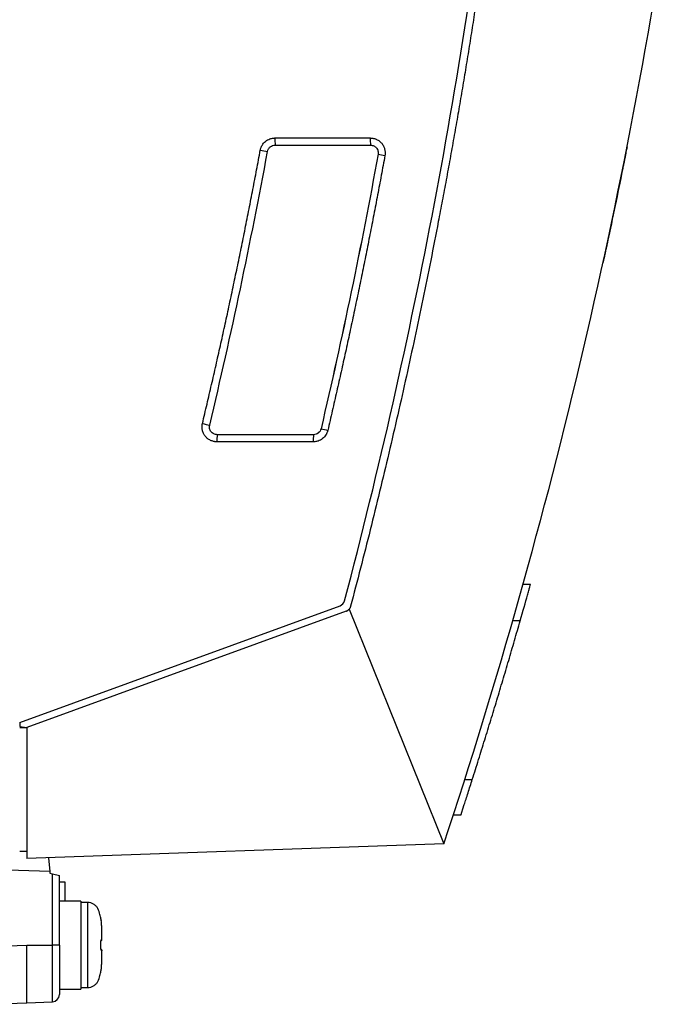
# Model space of a CAD drawing. Header units: millimetres. Extents: x -1111 to 1147, y -743 to 1146.
# Tile 37 of 203: x -338 to -247, y -83 to 53. Entities that reach past the tile are written whole.
import ezdxf

# ---------------------------------------------------------------- set-up
doc = ezdxf.new("R2010")
doc.units = ezdxf.units.MM

msp = doc.modelspace()

# ---------------------------------------------------------------- linework, layer by layer
at = {"color": 7, "linetype": 'Continuous', "lineweight": 25}
for p, q in [((-302.691, 36.843), (-289.473, 36.843)), ((-302.658, 35.848), (-289.44, 35.848)), ((-302.658, 35.847), (-302.658, 35.848)), ((-302.658, 35.847), (-289.44, 35.847)), ((-289.44, 35.847), (-289.44, 35.848)), ((-303.71, 34.972), (-303.71, 34.972)), ((-288.387, 34.585), (-288.384, 34.584)), ((-311.741, -2.975), (-311.741, -2.975)), ((-296.299, -3.467), (-296.302, -3.467)), ((-297.377, -5.289), (-310.734, -5.289)), ((-297.343, -4.293), (-310.7, -4.293)), ((-310.7, -4.293), (-310.7, -4.294)), ((-297.343, -4.294), (-310.7, -4.294)), ((-297.343, -4.293), (-297.343, -4.294)), ((-268.281, -25.029), (-267.247, -25.038)), ((-338.089, -44.189), (-293.66, -28.018)), ((-292.391, -28.467), (-279.274, -61.038)), ((-292.828, -28.779), (-337.089, -44.889)), ((-268.674, -30.086), (-269.713, -30.087)), ((-338.089, -44.189), (-338.089, -44.777)), ((-338.089, -44.777), (-337.089, -44.889)), ((-338.089, -44.889), (-337.089, -44.889)), ((-337.089, -44.889), (-337.089, -63.057)), ((-276.367, -52.087), (-275.318, -52.086)), ((-276.909, -57.038), (-277.964, -57.047)), ((-279.274, -61.038), (-337.089, -63.057)), ((-338.089, -62.057), (-337.089, -62.057)), ((-337.089, -62.057), (-338.089, -62.092)), ((-334.078, -62.952), (-333.926, -64.868)), ((-333.926, -64.868), (-344.042, -64.515)), ((-333.926, -64.868), (-333.909, -65.088)), ((-333.909, -65.088), (-333.554, -65.183)), ((-333.554, -75.062), (-333.554, -65.183)), ((-333.554, -65.183), (-332.589, -65.44)), ((-332.589, -66.101), (-332.589, -65.44)), ((-331.789, -66.34), (-332.59, -66.34)), ((-332.589, -75.062), (-332.589, -66.101)), ((-329.589, -68.957), (-332.589, -68.957)), ((-329.589, -68.957), (-329.589, -81.157)), ((-328.651, -69.157), (-329.589, -69.157)), ((-343.666, -75.291), (-337.089, -75.062)), ((-337.089, -75.062), (-333.554, -75.062)), ((-332.589, -75.062), (-333.554, -75.062)), ((-326.679, -74.264), (-326.679, -74.209)), ((-326.679, -74.269), (-326.679, -74.211)), ((-326.679, -75.905), (-326.679, -75.847)), ((-326.679, -75.904), (-326.679, -75.85)), ((-332.589, -81.157), (-329.589, -81.157)), ((-329.589, -80.957), (-328.651, -80.957)), ((-343.387, -83.277), (-337.089, -83.057)), ((-337.089, -83.057), (-333.554, -82.933))]:
    msp.add_line(p, q, dxfattribs=at)
at = {"color": 250, "linetype": 'Continuous', "lineweight": 25}
for p, q in [((-328.651, -75.057), (-328.651, -69.157)), ((-328.651, -80.957), (-328.651, -75.057)), ((-326.814, -78.683), (-326.818, -78.673))]:
    msp.add_line(p, q, dxfattribs=at)
at = {"color": 7, "linetype": 'Continuous', "lineweight": 25, "flags": 128}
for points in [[(-326.818, -74.534), (-326.816, -74.534), (-326.814, -74.535), (-326.814, -74.536), (-326.814, -74.536)], [(-326.818, -75.58), (-326.816, -75.579), (-326.814, -75.579), (-326.814, -75.578), (-326.814, -75.578)]]:
    msp.add_lwpolyline(points, dxfattribs=at)
at = {"color": 7, "linetype": 'Continuous', "lineweight": 25}
for centre, radius, start, end in [((-294.949, 36.606), 7.746, 178.248, 185.61243), ((-281.73, 36.606), 7.746, 178.24799, 185.61242), ((-296.422, 78.492), 44.126, 259.15743, 260.49304), ((-280.286, 74.863), 41.084, 258.63118, 259.9704), ((-304.448, 31.029), 34.778, 256.20158, 257.89562), ((-288.204, 27.916), 32.411, 255.53668, 257.23495), ((-302.991, -5.052), 7.746, 174.3876, 181.75204), ((-289.634, -5.052), 7.746, 174.38757, 181.752), ((-294.002, -27.079), 1, 290, 345.22714), ((-327.009, -71.467), 0.2, 357.4597, 10.65721), ((-333.589, -81.934), 1, 272, 0)]:
    msp.add_arc(centre, radius, start, end, dxfattribs=at)
at = {"color": 250, "linetype": 'Continuous', "lineweight": 25}
for centre, radius, start, end in [((-327.013, -71.482), 0.2, 4.05017, 11.6913), ((-326.977, -74.371), 0.195, 330.64115, 3.31371), ((-326.977, -75.743), 0.195, 356.68756, 28.91256)]:
    msp.add_arc(centre, radius, start, end, dxfattribs=at)
at = {"color": 7, "linetype": 'Continuous', "lineweight": 25}
for points, knots in [([(-293.035, -27.334), (-288.234, -9.126), (-284.077, 9.249), (-277.071, 46.251), (-274.222, 64.876), (-269.847, 102.28), (-268.321, 121.06), (-266.599, 158.68), (-266.404, 177.52), (-266.874, 196.344)], [0, 0, 0, 0, 0.25, 0.25, 0.5, 0.5, 0.75, 0.75, 1, 1, 1, 1]), ([(-271.736, 77.707), (-271.859, 76.731), (-272.103, 74.779), (-272.484, 71.852), (-272.875, 68.927), (-273.277, 66.003), (-273.69, 63.081), (-274.113, 60.16), (-274.548, 57.241), (-274.992, 54.324), (-275.448, 51.408), (-275.915, 48.494), (-276.392, 45.581), (-276.88, 42.671), (-277.379, 39.762), (-277.888, 36.855), (-278.408, 33.95), (-278.939, 31.047), (-279.48, 28.146), (-280.19, 24.421), (-281.081, 19.875), (-282.17, 14.512), (-283.295, 9.157), (-284.457, 3.809), (-285.656, -1.53), (-286.892, -6.862), (-288.163, -12.184), (-289.472, -17.497), (-290.814, -22.802), (-291.74, -26.331), (-292.203, -28.095)], [0, 0, 0, 0, 0.0273652, 0.0547303, 0.0820955, 0.1094607, 0.1368259, 0.164191, 0.1915563, 0.2189215, 0.2462867, 0.273652, 0.3010174, 0.3283827, 0.3557482, 0.3831136, 0.4104792, 0.4378447, 0.4652104, 0.4925761, 0.5433198, 0.5940634, 0.6448069, 0.6955501, 0.746293, 0.7970355, 0.8477775, 0.8985189, 0.9492598, 1, 1, 1, 1]), ([(-304.722, 35.154), (-304.713, 35.2), (-304.694, 35.293), (-304.652, 35.43), (-304.602, 35.563), (-304.542, 35.694), (-304.438, 35.885), (-304.272, 36.121), (-304.018, 36.374), (-303.723, 36.579), (-303.431, 36.712), (-303.163, 36.792), (-302.928, 36.835), (-302.77, 36.84), (-302.691, 36.843)], [0, 0, 0, 0, 0.0496756, 0.0992989, 0.1491186, 0.1993803, 0.2503234, 0.3760473, 0.500437, 0.6246068, 0.7503487, 0.8343634, 0.9172091, 1, 1, 1, 1]), ([(-303.71, 34.972), (-303.688, 35.088), (-303.644, 35.206), (-303.514, 35.427), (-303.432, 35.525), (-303.248, 35.679), (-303.141, 35.74), (-302.903, 35.826), (-302.777, 35.848), (-302.658, 35.848)], [0, 0, 0, 0, 0.25, 0.25, 0.5, 0.5, 0.75, 0.75, 1, 1, 1, 1]), ([(-303.71, 34.972), (-303.687, 35.095), (-303.642, 35.21), (-303.516, 35.424), (-303.437, 35.52), (-303.246, 35.68), (-303.138, 35.74), (-302.904, 35.824), (-302.783, 35.847), (-302.658, 35.847)], [0, 0, 0, 0, 0.25, 0.25, 0.5, 0.5, 0.75, 0.75, 1, 1, 1, 1]), ([(-289.473, 36.843), (-289.422, 36.842), (-289.321, 36.84), (-289.171, 36.823), (-289.023, 36.796), (-288.878, 36.758), (-288.736, 36.71), (-288.574, 36.641), (-288.396, 36.546), (-288.21, 36.418), (-288.038, 36.271), (-287.833, 36.051), (-287.624, 35.735), (-287.49, 35.378), (-287.427, 35.081), (-287.405, 34.855), (-287.407, 34.629), (-287.43, 34.481), (-287.441, 34.406)], [0, 0, 0, 0, 0.0421619, 0.0838423, 0.1252611, 0.1666427, 0.2082119, 0.2501907, 0.3123904, 0.3750853, 0.4376217, 0.4998487, 0.6238546, 0.7495535, 0.8130715, 0.8754754, 0.9375268, 1, 1, 1, 1]), ([(-289.44, 35.848), (-289.36, 35.848), (-289.282, 35.84), (-289.129, 35.806), (-289.054, 35.781), (-288.913, 35.715), (-288.847, 35.675), (-288.723, 35.58), (-288.665, 35.524), (-288.522, 35.352), (-288.446, 35.206), (-288.364, 34.895), (-288.357, 34.734), (-288.384, 34.584)], [0, 0, 0, 0, 0.125, 0.125, 0.25, 0.25, 0.375, 0.375, 0.5, 0.5, 0.75, 0.75, 1, 1, 1, 1]), ([(-289.44, 35.847), (-289.361, 35.847), (-289.283, 35.838), (-289.132, 35.805), (-289.056, 35.78), (-288.845, 35.682), (-288.717, 35.584), (-288.569, 35.405), (-288.525, 35.338), (-288.455, 35.199), (-288.427, 35.126), (-288.367, 34.898), (-288.359, 34.74), (-288.387, 34.585)], [0, 0, 0, 0, 0.125, 0.125, 0.25, 0.25, 0.5, 0.5, 0.625, 0.625, 0.75, 0.75, 1, 1, 1, 1]), ([(-253.866, 35.6), (-253.867, 35.599), (-253.867, 35.597), (-253.87, 35.582), (-253.875, 35.557), (-253.882, 35.523), (-253.89, 35.478), (-253.901, 35.424), (-253.924, 35.306), (-253.969, 35.081), (-254.047, 34.683), (-254.143, 34.202), (-254.234, 33.745), (-254.31, 33.361), (-254.369, 33.066), (-254.429, 32.766), (-254.469, 32.565), (-254.49, 32.464)], [0, 0, 0, 0, 0.0358291, 0.0713502, 0.1066859, 0.1419606, 0.1772997, 0.2128276, 0.248667, 0.3729442, 0.4978454, 0.6234472, 0.7493206, 0.8121965, 0.874525, 0.9369217, 1, 1, 1, 1]), ([(-312.743, -2.745), (-312.53, -1.847), (-312.105, -0.052), (-311.48, 2.644), (-310.863, 5.342), (-310.256, 8.042), (-309.659, 10.744), (-309.072, 13.448), (-308.494, 16.154), (-307.926, 18.862), (-307.367, 21.572), (-306.819, 24.284), (-306.28, 26.999), (-305.75, 29.715), (-305.23, 32.433), (-304.892, 34.247), (-304.722, 35.154)], [0, 0, 0, 0, 0.0714409, 0.1428762, 0.2143069, 0.2857338, 0.357158, 0.4285803, 0.5000015, 0.5714228, 0.6428448, 0.7142687, 0.7856952, 0.8571253, 0.92856, 1, 1, 1, 1]), ([(-287.441, 34.406), (-287.608, 33.495), (-287.943, 31.671), (-288.457, 28.939), (-288.98, 26.209), (-289.512, 23.48), (-290.054, 20.754), (-290.606, 18.03), (-291.167, 15.307), (-291.738, 12.587), (-292.318, 9.868), (-292.908, 7.152), (-293.508, 4.438), (-294.117, 1.725), (-294.735, -0.985), (-295.155, -2.791), (-295.365, -3.693)], [0, 0, 0, 0, 0.0714397, 0.1428741, 0.2143041, 0.2857307, 0.3571547, 0.428577, 0.4999985, 0.57142, 0.6428425, 0.7142668, 0.7856938, 0.8571245, 0.9285596, 1, 1, 1, 1]), ([(-256.565, 22.464), (-256.576, 22.417), (-256.596, 22.322), (-256.626, 22.181), (-256.656, 22.04), (-256.696, 21.855), (-256.745, 21.627), (-256.821, 21.274), (-256.911, 20.857), (-257.007, 20.418), (-257.086, 20.055), (-257.134, 19.83), (-257.162, 19.703), (-257.177, 19.634), (-257.187, 19.59), (-257.188, 19.585), (-257.189, 19.582)], [0, 0, 0, 0, 0.0313796, 0.0626768, 0.0939589, 0.1252929, 0.1875246, 0.2496795, 0.3748418, 0.4996895, 0.625857, 0.7503594, 0.8125296, 0.8746482, 0.9373, 1, 1, 1, 1]), ([(-310.734, -5.289), (-310.772, -5.288), (-310.848, -5.287), (-310.963, -5.276), (-311.079, -5.259), (-311.232, -5.227), (-311.419, -5.172), (-311.706, -5.053), (-312.037, -4.846), (-312.368, -4.515), (-312.614, -4.117), (-312.742, -3.748), (-312.792, -3.442), (-312.803, -3.208), (-312.79, -2.974), (-312.759, -2.821), (-312.743, -2.745)], [0, 0, 0, 0, 0.03071474, 0.06171077, 0.09309519, 0.12497119, 0.18751671, 0.25027884, 0.37503668, 0.49957803, 0.62464181, 0.74939186, 0.81162126, 0.87431758, 0.93732158, 1, 1, 1, 1]), ([(-310.7, -4.294), (-310.844, -4.294), (-311.018, -4.254), (-311.242, -4.146), (-311.311, -4.103), (-311.437, -4.003), (-311.49, -3.949), (-311.588, -3.826), (-311.632, -3.755), (-311.701, -3.608), (-311.728, -3.532), (-311.779, -3.3), (-311.778, -3.131), (-311.741, -2.975)], [0, 0, 0, 0, 0.25, 0.25, 0.375, 0.375, 0.5, 0.5, 0.625, 0.625, 0.75, 0.75, 1, 1, 1, 1]), ([(-310.7, -4.293), (-310.781, -4.293), (-310.86, -4.282), (-311.016, -4.244), (-311.092, -4.217), (-311.31, -4.113), (-311.441, -4.012), (-311.638, -3.761), (-311.71, -3.612), (-311.779, -3.297), (-311.778, -3.133), (-311.741, -2.975)], [0, 0, 0, 0, 0.125, 0.125, 0.25, 0.25, 0.5, 0.5, 0.75, 0.75, 1, 1, 1, 1]), ([(-295.365, -3.693), (-295.377, -3.738), (-295.4, -3.828), (-295.445, -3.959), (-295.498, -4.086), (-295.561, -4.21), (-295.666, -4.389), (-295.834, -4.611), (-296.087, -4.849), (-296.376, -5.042), (-296.659, -5.167), (-296.917, -5.242), (-297.146, -5.282), (-297.3, -5.286), (-297.377, -5.289)], [0, 0, 0, 0, 0.0501722, 0.1000403, 0.1498316, 0.1997748, 0.2500962, 0.3749213, 0.4999695, 0.624867, 0.7497962, 0.8331794, 0.9162287, 1, 1, 1, 1]), ([(-296.299, -3.467), (-296.354, -3.702), (-296.488, -3.913), (-296.868, -4.214), (-297.1, -4.295), (-297.343, -4.294)], [0, 0, 0, 0, 0.5, 0.5, 1, 1, 1, 1]), ([(-296.302, -3.467), (-296.356, -3.702), (-296.49, -3.911), (-296.868, -4.211), (-297.102, -4.293), (-297.343, -4.293)], [0, 0, 0, 0, 0.5, 0.5, 1, 1, 1, 1]), ([(-268.674, -30.086), (-268.301, -28.782), (-267.942, -27.516), (-267.608, -26.329), (-267.547, -26.11), (-267.44, -25.729), (-267.304, -25.245), (-267.247, -25.038), (-267.247, -25.038)], [0, 0, 0, 0, 0.5, 0.5, 0.625, 0.625, 0.75, 1, 1, 1, 1]), ([(-292.828, -28.779), (-292.801, -28.769), (-292.747, -28.748), (-292.669, -28.707), (-292.593, -28.658), (-292.52, -28.602), (-292.452, -28.538), (-292.411, -28.491), (-292.391, -28.467)], [0, 0, 0, 0, 0.1569449, 0.3184369, 0.4840461, 0.6532532, 0.8254594, 1, 1, 1, 1]), ([(-292.203, -28.095), (-292.211, -28.122), (-292.226, -28.176), (-292.258, -28.254), (-292.296, -28.328), (-292.339, -28.4), (-292.373, -28.444), (-292.391, -28.467)], [0, 0, 0, 0, 0.2006917, 0.3995306, 0.5980286, 0.7976944, 1, 1, 1, 1]), ([(-275.318, -52.086), (-275.029, -51.174), (-274.451, -49.348), (-273.596, -46.606), (-272.751, -43.861), (-271.915, -41.113), (-271.09, -38.361), (-270.274, -35.606), (-269.468, -32.848), (-268.939, -31.007), (-268.674, -30.086)], [0, 0, 0, 0, 0.1249728, 0.2499502, 0.3749336, 0.4999248, 0.6249255, 0.7499371, 0.8749614, 1, 1, 1, 1]), ([(-276.909, -57.038), (-276.909, -57.038), (-276.732, -56.496), (-276.359, -55.339), (-276.276, -55.082), (-276.102, -54.541), (-275.827, -53.684), (-275.522, -52.73), (-275.318, -52.086)], [0, 0, 0, 0, 0.5, 0.5, 0.625, 0.625, 0.75, 1, 1, 1, 1]), ([(-331.789, -68.957), (-331.789, -68.763), (-331.789, -67.794), (-331.789, -66.683), (-331.789, -66.454), (-331.789, -66.34)], [0, 0, 0, 0, 0.1109028, 0.5554514, 1, 1, 1, 1]), ([(-326.815, -71.431), (-326.858, -71.231), (-326.965, -70.747), (-327.146, -70.125), (-327.487, -69.65), (-327.823, -69.379), (-328.22, -69.192), (-328.508, -69.168), (-328.651, -69.157)], [0, 0, 0, 0, 0.1913275, 0.4651971, 0.5970016, 0.7319939, 0.8666191, 1, 1, 1, 1]), ([(-326.783, -71.661), (-326.791, -71.611), (-326.799, -71.561), (-326.814, -71.476), (-326.819, -71.444), (-326.818, -71.441)], [0, 0, 0, 0, 0.5, 0.5, 1, 1, 1, 1]), ([(-326.784, -71.652), (-326.787, -71.637), (-326.793, -71.592), (-326.804, -71.534), (-326.811, -71.489), (-326.814, -71.472), (-326.815, -71.467), (-326.814, -71.467), (-326.814, -71.468)], [0, 0, 0, 0, 0.1936018, 0.5684827, 0.7833675, 0.9057058, 0.9845876, 1, 1, 1, 1]), ([(-326.788, -71.625), (-326.788, -71.627), (-326.787, -71.637), (-326.785, -71.649), (-326.783, -71.659), (-326.783, -71.661)], [0, 0, 0, 0, 0.1505622, 0.8296805, 1, 1, 1, 1]), ([(-326.679, -74.209), (-326.683, -73.784), (-326.689, -73.358), (-326.708, -72.72), (-326.717, -72.508), (-326.734, -72.189), (-326.74, -72.083), (-326.756, -71.871), (-326.767, -71.765), (-326.783, -71.661)], [0, 0, 0, 0, 0.5, 0.5, 0.75, 0.75, 0.875, 0.875, 1, 1, 1, 1]), ([(-337.089, -83.057), (-337.089, -83.056), (-337.089, -83.054), (-337.089, -83.038), (-337.089, -83.013), (-337.088, -82.977), (-337.088, -82.932), (-337.088, -82.878), (-337.088, -82.814), (-337.088, -82.741), (-337.088, -82.659), (-337.088, -82.568), (-337.088, -82.469), (-337.088, -82.362), (-337.088, -82.247), (-337.088, -82.124), (-337.088, -81.994), (-337.088, -81.857), (-337.088, -81.712), (-337.088, -81.561), (-337.089, -81.404), (-337.089, -81.241), (-337.089, -81.072), (-337.089, -80.897), (-337.089, -80.662), (-337.089, -80.356), (-337.089, -79.97), (-337.088, -79.56), (-337.088, -79.128), (-337.088, -78.675), (-337.088, -78.202), (-337.088, -77.712), (-337.088, -77.206), (-337.088, -76.685), (-337.088, -76.153), (-337.089, -75.61), (-337.089, -75.245), (-337.089, -75.062)], [0, 0, 0, 0, 0.0228913, 0.0456777, 0.0683592, 0.0909358, 0.1134076, 0.1357747, 0.158037, 0.1801947, 0.2022477, 0.2241962, 0.2460401, 0.2677796, 0.2894146, 0.3109453, 0.3323716, 0.3536936, 0.3749114, 0.396025, 0.4170346, 0.43794, 0.4587415, 0.479439, 0.5000326, 0.5395885, 0.5795265, 0.6198469, 0.6605502, 0.7016366, 0.7431066, 0.7849604, 0.8271986, 0.8698213, 0.9128289, 0.9562217, 1, 1, 1, 1]), ([(-333.554, -82.933), (-333.554, -82.933), (-333.554, -82.542), (-333.554, -80.788), (-333.554, -78.11), (-333.554, -76.054), (-333.554, -75.062)], [0, 0, 0, 0, 0.2400384, 0.5, 0.7599509, 1, 1, 1, 1]), ([(-332.589, -75.062), (-332.589, -75.152), (-332.589, -75.333), (-332.589, -75.604), (-332.589, -75.875), (-332.589, -76.144), (-332.589, -76.544), (-332.589, -77.068), (-332.589, -77.703), (-332.589, -78.314), (-332.589, -79.085), (-332.589, -79.961), (-332.589, -80.675), (-332.589, -81.137), (-332.589, -81.425), (-332.589, -81.651), (-332.589, -81.796), (-332.589, -81.88), (-332.589, -81.926), (-332.589, -81.931), (-332.589, -81.934)], [0, 0, 0, 0, 0.0251841, 0.0503267, 0.0754669, 0.100644, 0.125897, 0.1883661, 0.2506755, 0.3132146, 0.3759892, 0.5004288, 0.6256076, 0.6880961, 0.7504461, 0.8127341, 0.8752831, 0.9169103, 0.9584237, 1, 1, 1, 1]), ([(-326.818, -74.534), (-326.819, -74.482), (-326.814, -74.436), (-326.799, -74.38), (-326.791, -74.367), (-326.783, -74.36)], [0, 0, 0, 0, 0.5, 0.5, 1, 1, 1, 1]), ([(-326.814, -74.536), (-326.814, -74.529), (-326.814, -74.514), (-326.813, -74.493), (-326.811, -74.475), (-326.809, -74.464), (-326.809, -74.464), (-326.809, -74.464)], [0, 0, 0, 0, 0.1524479, 0.3497849, 0.5560957, 0.79275, 1, 1, 1, 1]), ([(-326.737, -74.406), (-326.74, -74.408), (-326.747, -74.416), (-326.758, -74.427), (-326.805, -74.474), (-326.811, -74.48)], [0, 0, 0, 0, 0.2366244, 0.8961756, 1, 1, 1, 1]), ([(-326.783, -74.36), (-326.767, -74.346), (-326.756, -74.338), (-326.74, -74.323), (-326.734, -74.316), (-326.717, -74.3), (-326.708, -74.292), (-326.689, -74.273), (-326.683, -74.267), (-326.679, -74.264)], [0, 0, 0, 0, 0.125, 0.125, 0.25, 0.25, 0.5, 0.5, 1, 1, 1, 1]), ([(-326.783, -75.754), (-326.791, -75.747), (-326.799, -75.734), (-326.814, -75.678), (-326.819, -75.632), (-326.818, -75.58)], [0, 0, 0, 0, 0.5, 0.5, 1, 1, 1, 1]), ([(-326.809, -75.65), (-326.809, -75.65), (-326.808, -75.652), (-326.81, -75.645), (-326.812, -75.629), (-326.814, -75.607), (-326.814, -75.589), (-326.814, -75.579), (-326.814, -75.578)], [0, 0, 0, 0, 0.0565034, 0.3490006, 0.5730279, 0.7664785, 0.9754881, 1, 1, 1, 1]), ([(-326.811, -75.633), (-326.805, -75.64), (-326.758, -75.687), (-326.747, -75.698), (-326.74, -75.705), (-326.737, -75.707)], [0, 0, 0, 0, 0.1035879, 0.7633131, 1, 1, 1, 1]), ([(-326.679, -75.85), (-326.683, -75.847), (-326.689, -75.84), (-326.708, -75.822), (-326.717, -75.814), (-326.734, -75.798), (-326.74, -75.791), (-326.756, -75.776), (-326.767, -75.768), (-326.783, -75.754)], [0, 0, 0, 0, 0.5, 0.5, 0.75, 0.75, 0.875, 0.875, 1, 1, 1, 1]), ([(-326.783, -78.453), (-326.767, -78.348), (-326.756, -78.243), (-326.74, -78.031), (-326.734, -77.925), (-326.717, -77.606), (-326.708, -77.394), (-326.689, -76.756), (-326.683, -76.33), (-326.679, -75.904)], [0, 0, 0, 0, 0.125, 0.125, 0.25, 0.25, 0.5, 0.5, 1, 1, 1, 1]), ([(-328.651, -80.957), (-328.508, -80.945), (-328.22, -80.922), (-327.823, -80.735), (-327.487, -80.464), (-327.146, -79.988), (-326.965, -79.367), (-326.858, -78.882), (-326.815, -78.683)], [0, 0, 0, 0, 0.1333809, 0.2680061, 0.4029984, 0.5348029, 0.8086725, 1, 1, 1, 1]), ([(-326.818, -78.673), (-326.819, -78.67), (-326.814, -78.638), (-326.799, -78.553), (-326.791, -78.503), (-326.783, -78.453)], [0, 0, 0, 0, 0.5, 0.5, 1, 1, 1, 1])]:
    msp.add_open_spline(points, degree=3, knots=knots, dxfattribs=at)
for points in [[(-279.274, -61.038), (-264.312, -15.887), (-253.414, 30.61), (-246.753, 77.707)], [(-311.741, -2.975), (-308.748, 9.604), (-306.07, 22.258), (-303.71, 34.972)], [(-311.741, -2.975), (-308.748, 9.604), (-306.07, 22.258), (-303.71, 34.972)], [(-288.387, 34.585), (-290.713, 21.838), (-293.352, 9.15), (-296.302, -3.467)], [(-288.384, 34.584), (-290.71, 21.838), (-293.349, 9.149), (-296.299, -3.467)], [(-254.49, 32.464), (-255.16, 29.127), (-255.852, 25.793), (-256.565, 22.464)], [(-326.818, -75.58), (-326.811, -75.232), (-326.811, -74.882), (-326.818, -74.534)], [(-326.737, -74.406), (-326.7, -74.368), (-326.679, -74.316), (-326.679, -74.264)], [(-326.737, -75.707), (-326.699, -75.745), (-326.679, -75.798), (-326.679, -75.85)]]:
    msp.add_open_spline(points, degree=3, dxfattribs=at)
at = {"color": 250, "linetype": 'Continuous', "lineweight": 25}
msp.add_open_spline([(-326.818, -71.441), (-326.815, -71.434), (-326.812, -71.425), (-326.814, -71.429), (-326.814, -71.43)], degree=3, knots=[0, 0, 0, 0, 0.7642853, 1, 1, 1, 1], dxfattribs=at)

doc.saveas('drawing.dxf')
